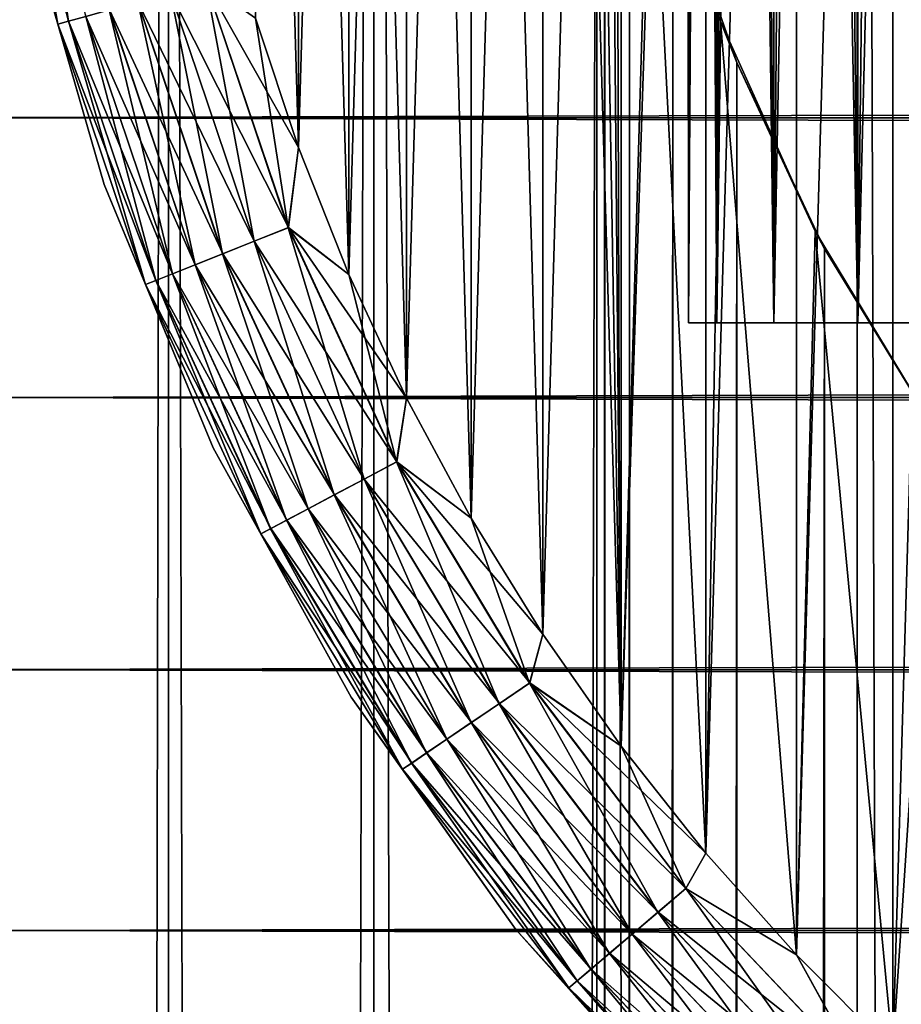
# Model space of a CAD drawing. Extents: x -265 to 265, y 0 to 427.
# Tile 95 of 256: x -262.7 to -258.19, y 391.51 to 396.55. Entities that reach past the tile are written whole.
import ezdxf

# ---------------------------------------------------------------- set-up
doc = ezdxf.new("R2010")
doc.units = 0
doc.header["$LTSCALE"] = 65.185185
for name, color, linetype in [('35', 7, 'CONTINUOUS'), ('36', 7, 'CONTINUOUS'), ('4', 7, 'CONTINUOUS'), ('41', 7, 'CONTINUOUS'), ('45', 7, 'CONTINUOUS'), ('46', 7, 'CONTINUOUS'), ('47', 7, 'CONTINUOUS'), ('51', 7, 'CONTINUOUS'), ('55', 7, 'CONTINUOUS'), ('64', 7, 'CONTINUOUS'), ('66', 7, 'CONTINUOUS')]:
    doc.layers.add(name, color=color, linetype=linetype)

msp = doc.modelspace()

# ---------------------------------------------------------------- linework, layer by layer
at = {"layer": '35', "color": 7, "linetype": 'CONTINUOUS'}
for points in [[(-262.8529, 1, 7.7333), (-261.9414, 1, 9.0776), (-262.8529, 419, 7.7333), (-262.8529, 1, 7.7333)], [(-262.8529, 419, 7.7333), (-261.9414, 1, 9.0776), (-261.9414, 419, 9.0776), (-262.8529, 419, 7.7333)], [(-261.9414, 1, 9.0776), (-260.8899, 1, 10.3155), (-261.9414, 419, 9.0776), (-261.9414, 1, 9.0776)], [(-261.9414, 419, 9.0776), (-260.8899, 1, 10.3155), (-260.8899, 419, 10.3155), (-261.9414, 419, 9.0776)], [(-260.8899, 1, 10.3155), (-259.7108, 1, 11.4324), (-260.8899, 419, 10.3155), (-260.8899, 1, 10.3155)], [(-260.8899, 419, 10.3155), (-259.7108, 1, 11.4324), (-259.7108, 419, 11.4324), (-260.8899, 419, 10.3155)], [(-259.7108, 1, 11.4324), (-258.4178, 1, 12.4153), (-259.7108, 419, 11.4324), (-259.7108, 1, 11.4324)], [(-259.7108, 419, 11.4324), (-258.4178, 1, 12.4153), (-258.4178, 419, 12.4153), (-259.7108, 419, 11.4324)], [(-258.4178, 1, 12.4153), (-257.0261, 1, 13.2527), (-258.4178, 419, 12.4153), (-258.4178, 1, 12.4153)], [(-258.4178, 419, 12.4153), (-257.0261, 1, 13.2527), (-257.0261, 419, 13.2527), (-258.4178, 419, 12.4153)]]:
    msp.add_3dface(points, dxfattribs=at)
at = {"layer": '36', "color": 7, "linetype": 'CONTINUOUS'}
for points in [[(-261.9414, 1, -9.0776), (-262.8529, 1, -7.7333), (-261.9414, 419, -9.0776), (-261.9414, 1, -9.0776)], [(-261.9414, 419, -9.0776), (-262.8529, 1, -7.7333), (-262.8529, 419, -7.7333), (-261.9414, 419, -9.0776)], [(-260.8899, 1, -10.3155), (-261.9414, 1, -9.0776), (-260.8899, 419, -10.3155), (-260.8899, 1, -10.3155)], [(-260.8899, 419, -10.3155), (-261.9414, 1, -9.0776), (-261.9414, 419, -9.0776), (-260.8899, 419, -10.3155)], [(-260.8899, 1, -10.3155), (-260.8899, 419, -10.3155), (-259.75, 400, -11.399), (-260.8899, 1, -10.3155)], [(-260.8899, 1, -10.3155), (-259.75, 400, -11.399), (-259.75, 20, -11.399), (-260.8899, 1, -10.3155)], [(-259.75, 400, -11.399), (-259.7088, 399.1048, -11.4341), (-259.75, 20, -11.399), (-259.75, 400, -11.399)], [(-259.75, 20, -11.399), (-259.7088, 399.1048, -11.4341), (-259.7088, 20.8952, -11.4341), (-259.75, 20, -11.399)], [(-259.7088, 399.1048, -11.4341), (-259.5822, 398.199, -11.5404), (-259.7088, 20.8952, -11.4341), (-259.7088, 399.1048, -11.4341)], [(-259.7088, 20.8952, -11.4341), (-259.5822, 398.199, -11.5404), (-259.5822, 21.801, -11.5404), (-259.7088, 20.8952, -11.4341)], [(-259.5822, 398.199, -11.5404), (-259.3614, 397.275, -11.7202), (-259.5822, 21.801, -11.5404), (-259.5822, 398.199, -11.5404)], [(-259.5822, 21.801, -11.5404), (-259.3614, 397.275, -11.7202), (-259.3615, 22.725, -11.7202), (-259.5822, 21.801, -11.5404)], [(-259.3614, 397.275, -11.7202), (-259.0334, 396.3312, -11.9749), (-259.3615, 22.725, -11.7202), (-259.3614, 397.275, -11.7202)], [(-259.3615, 22.725, -11.7202), (-259.0334, 396.3312, -11.9749), (-259.0334, 23.6687, -11.9749), (-259.3615, 22.725, -11.7202)], [(-259.0334, 396.3312, -11.9749), (-258.5849, 395.3781, -12.3004), (-259.0334, 23.6687, -11.9749), (-259.0334, 396.3312, -11.9749)], [(-259.0334, 23.6687, -11.9749), (-258.5849, 395.3781, -12.3004), (-258.5849, 24.6219, -12.3004), (-259.0334, 23.6687, -11.9749)], [(-258.5849, 395.3781, -12.3004), (-258.0097, 394.4406, -12.6824), (-258.5849, 24.6219, -12.3004), (-258.5849, 395.3781, -12.3004)], [(-258.5849, 24.6219, -12.3004), (-258.0097, 394.4406, -12.6824), (-258.0097, 25.5594, -12.6824), (-258.5849, 24.6219, -12.3004)]]:
    msp.add_3dface(points, dxfattribs=at)
at = {"layer": '4', "color": 7, "linetype": 'CONTINUOUS'}
for points in [[(263, 397.5, 40), (-263, 397.5, 40), (-263, 396.0488, 39.9155), (263, 397.5, 40)], [(-263, 397.5, 15), (263, 397.5, 15), (263, 396.0488, 15.0845), (-263, 397.5, 15)], [(-263, 396.0488, 15.0845), (-263, 397.5, 15), (263, 396.0488, 15.0845), (-263, 396.0488, 15.0845)], [(263, 397.5, 40), (-263, 396.0488, 39.9155), (263, 396.0488, 39.9155), (263, 397.5, 40)], [(-263, 394.6173, 15.3369), (-263, 396.0488, 15.0845), (263, 394.6173, 15.3369), (-263, 394.6173, 15.3369)], [(263, 394.6173, 15.3369), (-263, 396.0488, 15.0845), (263, 396.0488, 15.0845), (263, 394.6173, 15.3369)], [(-263, 396.0488, 39.9155), (-263, 394.6173, 39.6631), (263, 396.0488, 39.9155), (-263, 396.0488, 39.9155)], [(263, 396.0488, 39.9155), (-263, 394.6173, 39.6631), (263, 394.6173, 39.6631), (263, 396.0488, 39.9155)], [(-263, 393.2247, 15.7538), (-263, 394.6173, 15.3369), (263, 393.2247, 15.7538), (-263, 393.2247, 15.7538)], [(263, 393.2247, 15.7538), (-263, 394.6173, 15.3369), (263, 394.6173, 15.3369), (263, 393.2247, 15.7538)], [(-263, 394.6173, 39.6631), (-263, 393.2247, 39.2462), (263, 394.6173, 39.6631), (-263, 394.6173, 39.6631)], [(263, 394.6173, 39.6631), (-263, 393.2247, 39.2462), (263, 393.2247, 39.2462), (263, 394.6173, 39.6631)], [(-263, 391.89, 16.3296), (-263, 393.2247, 15.7538), (263, 391.89, 16.3296), (-263, 391.89, 16.3296)], [(263, 391.89, 16.3296), (-263, 393.2247, 15.7538), (263, 393.2247, 15.7538), (263, 391.89, 16.3296)], [(-263, 393.2247, 39.2462), (-263, 391.89, 38.6704), (263, 393.2247, 39.2462), (-263, 393.2247, 39.2462)], [(263, 393.2247, 39.2462), (-263, 391.89, 38.6704), (263, 391.89, 38.6704), (263, 393.2247, 39.2462)], [(-263, 390.6311, 17.0564), (-263, 391.89, 16.3296), (263, 390.6311, 17.0564), (-263, 390.6311, 17.0564)], [(263, 390.6311, 17.0564), (-263, 391.89, 16.3296), (263, 391.89, 16.3296), (263, 390.6311, 17.0564)], [(-263, 391.89, 38.6704), (-263, 390.6311, 37.9436), (263, 391.89, 38.6704), (-263, 391.89, 38.6704)], [(263, 391.89, 38.6704), (-263, 390.6311, 37.9436), (263, 390.6311, 37.9436), (263, 391.89, 38.6704)]]:
    msp.add_3dface(points, dxfattribs=at)
at = {"layer": '41', "color": 7, "linetype": 'CONTINUOUS'}
for points in [[(-259.1164, 396.5426, -25), (-259.3614, 397.275, -11.7202), (-259.4667, 397.6667, -25), (-259.1164, 396.5426, -25)], [(-259.0334, 396.3312, -11.9749), (-259.3614, 397.275, -11.7202), (-259.1164, 396.5426, -25), (-259.0334, 396.3312, -11.9749)], [(-258.6332, 395.4689, -25), (-259.0334, 396.3312, -11.9749), (-259.1164, 396.5426, -25), (-258.6332, 395.4689, -25)], [(-258.5849, 395.3781, -12.3004), (-259.0334, 396.3312, -11.9749), (-258.6332, 395.4689, -25), (-258.5849, 395.3781, -12.3004)], [(-258.0241, 394.4614, -25), (-258.5849, 395.3781, -12.3004), (-258.6332, 395.4689, -25), (-258.0241, 394.4614, -25)], [(-258.0097, 394.4406, -12.6824), (-258.5849, 395.3781, -12.3004), (-258.0241, 394.4614, -25), (-258.0097, 394.4406, -12.6824)]]:
    msp.add_3dface(points, dxfattribs=at)
at = {"layer": '45', "color": 7, "linetype": 'CONTINUOUS'}
for points in [[(-260.3923, 406, -25), (-260.0258, 393.4059, -25), (-260.0258, 406.5941, -25), (-260.3923, 406, -25)], [(-259.6255, 392.8341, -25), (-259.75, 400, -25), (-260.0258, 406.5941, -25), (-259.6255, 392.8341, -25)], [(-260.0258, 393.4059, -25), (-259.6255, 392.8341, -25), (-260.0258, 406.5941, -25), (-260.0258, 393.4059, -25)], [(-260.7236, 405.3856, -25), (-260.3923, 394, -25), (-260.3923, 406, -25), (-260.7236, 405.3856, -25)], [(-260.3923, 394, -25), (-260.0258, 393.4059, -25), (-260.3923, 406, -25), (-260.3923, 394, -25)], [(-261.0186, 404.753, -25), (-260.7236, 394.6144, -25), (-260.7236, 405.3856, -25), (-261.0186, 404.753, -25)], [(-260.7236, 394.6144, -25), (-260.3923, 394, -25), (-260.7236, 405.3856, -25), (-260.7236, 394.6144, -25)], [(-261.2763, 404.1043, -25), (-261.0186, 395.247, -25), (-261.0186, 404.753, -25), (-261.2763, 404.1043, -25)], [(-261.0186, 395.247, -25), (-260.7236, 394.6144, -25), (-261.0186, 404.753, -25), (-261.0186, 395.247, -25)], [(-261.4959, 403.4416, -25), (-261.2763, 395.8957, -25), (-261.2763, 404.1043, -25), (-261.4959, 403.4416, -25)], [(-261.2763, 395.8957, -25), (-261.0186, 395.247, -25), (-261.2763, 404.1043, -25), (-261.2763, 395.8957, -25)], [(-261.4959, 396.5584, -25), (-261.2763, 395.8957, -25), (-261.4959, 403.4416, -25), (-261.4959, 396.5584, -25)], [(-259.6789, 398.8248, -25), (-259.75, 400, -25), (-259.6255, 392.8341, -25), (-259.6789, 398.8248, -25)], [(-259.4667, 397.6667, -25), (-259.6789, 398.8248, -25), (-259.6255, 392.8341, -25), (-259.4667, 397.6667, -25)], [(-259.1925, 392.2865, -25), (-259.4667, 397.6667, -25), (-259.6255, 392.8341, -25), (-259.1925, 392.2865, -25)], [(-259.1164, 396.5426, -25), (-259.4667, 397.6667, -25), (-259.1925, 392.2865, -25), (-259.1164, 396.5426, -25)], [(-258.7285, 391.7651, -25), (-259.1164, 396.5426, -25), (-259.1925, 392.2865, -25), (-258.7285, 391.7651, -25)], [(-258.6332, 395.4689, -25), (-259.1164, 396.5426, -25), (-258.7285, 391.7651, -25), (-258.6332, 395.4689, -25)], [(-258.2349, 391.2715, -25), (-258.6332, 395.4689, -25), (-258.7285, 391.7651, -25), (-258.2349, 391.2715, -25)], [(-258.0241, 394.4614, -25), (-258.6332, 395.4689, -25), (-258.2349, 391.2715, -25), (-258.0241, 394.4614, -25)], [(-257.7134, 390.8074, -25), (-258.0241, 394.4614, -25), (-258.2349, 391.2715, -25), (-257.7134, 390.8074, -25)]]:
    msp.add_3dface(points, dxfattribs=at)
at = {"layer": '46', "color": 7, "linetype": 'CONTINUOUS'}
for points in [[(-258.2349, 408.7285, -75), (-257.7134, 409.1926, -75), (-258.2349, 391.2715, -75), (-258.2349, 408.7285, -75)], [(-258.2349, 391.2715, -75), (-257.7134, 409.1926, -75), (-257.7134, 390.8074, -75), (-258.2349, 391.2715, -75)], [(-258.7285, 408.2349, -75), (-258.2349, 408.7285, -75), (-258.7285, 391.7651, -75), (-258.7285, 408.2349, -75)], [(-258.7285, 391.7651, -75), (-258.2349, 408.7285, -75), (-258.2349, 391.2715, -75), (-258.7285, 391.7651, -75)], [(-259.1925, 407.7135, -75), (-258.7285, 408.2349, -75), (-259.1925, 392.2865, -75), (-259.1925, 407.7135, -75)], [(-259.1925, 392.2865, -75), (-258.7285, 408.2349, -75), (-258.7285, 391.7651, -75), (-259.1925, 392.2865, -75)], [(-259.6255, 407.1659, -75), (-259.1925, 407.7135, -75), (-259.6255, 392.8341, -75), (-259.6255, 407.1659, -75)], [(-259.6255, 392.8341, -75), (-259.1925, 407.7135, -75), (-259.1925, 392.2865, -75), (-259.6255, 392.8341, -75)], [(-260.0258, 406.5941, -75), (-259.6255, 407.1659, -75), (-260.0258, 393.4059, -75), (-260.0258, 406.5941, -75)], [(-260.0258, 393.4059, -75), (-259.6255, 407.1659, -75), (-259.6255, 392.8341, -75), (-260.0258, 393.4059, -75)], [(-260.3923, 406, -75), (-260.0258, 406.5941, -75), (-260.3923, 394, -75), (-260.3923, 406, -75)], [(-260.3923, 394, -75), (-260.0258, 406.5941, -75), (-260.0258, 393.4059, -75), (-260.3923, 394, -75)], [(-260.7236, 405.3856, -75), (-260.3923, 406, -75), (-260.7236, 394.6144, -75), (-260.7236, 405.3856, -75)], [(-260.7236, 394.6144, -75), (-260.3923, 406, -75), (-260.3923, 394, -75), (-260.7236, 394.6144, -75)], [(-261.0186, 404.753, -75), (-260.7236, 405.3856, -75), (-261.0186, 395.247, -75), (-261.0186, 404.753, -75)], [(-261.0186, 395.247, -75), (-260.7236, 405.3856, -75), (-260.7236, 394.6144, -75), (-261.0186, 395.247, -75)], [(-261.2763, 404.1043, -75), (-261.0186, 404.753, -75), (-261.2763, 395.8957, -75), (-261.2763, 404.1043, -75)], [(-261.2763, 395.8957, -75), (-261.0186, 404.753, -75), (-261.0186, 395.247, -75), (-261.2763, 395.8957, -75)], [(-261.4959, 396.5584, -75), (-261.2763, 404.1043, -75), (-261.2763, 395.8957, -75), (-261.4959, 396.5584, -75)]]:
    msp.add_3dface(points, dxfattribs=at)
at = {"layer": '47', "color": 7, "linetype": 'CONTINUOUS'}
for points in [[(-262.6741, 397.1072, -74), (-262.2705, 395.7064, -74), (-262.6741, 397.1072, -26), (-262.6741, 397.1072, -74)], [(-262.6741, 397.1072, -26), (-262.2705, 395.7064, -74), (-262.2705, 395.7064, -26), (-262.6741, 397.1072, -26)], [(-262.2705, 395.7064, -74), (-261.7126, 394.3595, -74), (-262.2705, 395.7064, -26), (-262.2705, 395.7064, -74)], [(-262.2705, 395.7064, -26), (-261.7126, 394.3595, -74), (-261.7126, 394.3595, -26), (-262.2705, 395.7064, -26)], [(-261.7126, 394.3595, -74), (-261.0074, 393.0836, -74), (-261.7126, 394.3595, -26), (-261.7126, 394.3595, -74)], [(-261.7126, 394.3595, -26), (-261.0074, 393.0836, -74), (-261.0074, 393.0836, -26), (-261.7126, 394.3595, -26)], [(-261.0074, 393.0836, -74), (-260.1638, 391.8946, -74), (-261.0074, 393.0836, -26), (-261.0074, 393.0836, -74)], [(-261.0074, 393.0836, -26), (-260.1638, 391.8946, -74), (-260.1638, 391.8946, -26), (-261.0074, 393.0836, -26)], [(-260.1638, 391.8946, -74), (-259.1924, 390.8076, -74), (-260.1638, 391.8946, -26), (-260.1638, 391.8946, -74)], [(-260.1638, 391.8946, -26), (-259.1924, 390.8076, -74), (-259.1924, 390.8076, -26), (-260.1638, 391.8946, -26)]]:
    msp.add_3dface(points, dxfattribs=at)
at = {"layer": '51', "color": 7, "linetype": 'CONTINUOUS'}
for points in [[(-262.7536, 397.9092, -74.3829), (-262.4527, 396.5425, -74.3829), (-262.8098, 397.8999, -74.1951), (-262.7536, 397.9092, -74.3829)], [(-262.6741, 397.1072, -74), (-262.8098, 397.8999, -74.1951), (-262.5076, 396.5273, -74.1951), (-262.6741, 397.1072, -74)], [(-262.8098, 397.8999, -74.1951), (-262.4527, 396.5425, -74.3829), (-262.5076, 396.5273, -74.1951), (-262.8098, 397.8999, -74.1951)], [(-262.7536, 397.9092, -74.3829), (-262.3636, 396.5673, -74.5559), (-262.4527, 396.5425, -74.3829), (-262.7536, 397.9092, -74.3829)], [(-262.2705, 395.7064, -74), (-262.6741, 397.1072, -74), (-262.5076, 396.5273, -74.1951), (-262.2705, 395.7064, -74)], [(-261.7495, 396.7378, -74.981), (-261.3279, 395.4866, -74.981), (-261.9305, 396.6875, -74.9243), (-261.7495, 396.7378, -74.981)], [(-261.4959, 396.5584, -75), (-261.2763, 395.8957, -75), (-261.7495, 396.7378, -74.981), (-261.4959, 396.5584, -75)], [(-261.7495, 396.7378, -74.981), (-261.2763, 395.8957, -75), (-261.3279, 395.4866, -74.981), (-261.7495, 396.7378, -74.981)], [(-261.9305, 396.6875, -74.9243), (-261.5024, 395.417, -74.9243), (-262.0973, 396.6412, -74.8319), (-261.9305, 396.6875, -74.9243)], [(-261.9305, 396.6875, -74.9243), (-261.3279, 395.4866, -74.981), (-261.5024, 395.417, -74.9243), (-261.9305, 396.6875, -74.9243)], [(-262.0973, 396.6412, -74.8319), (-261.6632, 395.3529, -74.8319), (-262.2435, 396.6006, -74.7075), (-262.0973, 396.6412, -74.8319)], [(-262.0973, 396.6412, -74.8319), (-261.5024, 395.417, -74.9243), (-261.6632, 395.3529, -74.8319), (-262.0973, 396.6412, -74.8319)], [(-262.2435, 396.6006, -74.7075), (-261.8042, 395.2968, -74.7075), (-262.3636, 396.5673, -74.5559), (-262.2435, 396.6006, -74.7075)], [(-262.2435, 396.6006, -74.7075), (-261.6632, 395.3529, -74.8319), (-261.8042, 395.2968, -74.7075), (-262.2435, 396.6006, -74.7075)], [(-262.4527, 396.5425, -74.3829), (-262.0059, 395.2164, -74.3829), (-262.5076, 396.5273, -74.1951), (-262.4527, 396.5425, -74.3829)], [(-262.2705, 395.7064, -74), (-262.5076, 396.5273, -74.1951), (-262.0588, 395.1953, -74.1951), (-262.2705, 395.7064, -74)], [(-262.5076, 396.5273, -74.1951), (-262.0059, 395.2164, -74.3829), (-262.0588, 395.1953, -74.1951), (-262.5076, 396.5273, -74.1951)], [(-262.3636, 396.5673, -74.5559), (-261.9199, 395.2507, -74.5559), (-262.4527, 396.5425, -74.3829), (-262.3636, 396.5673, -74.5559)], [(-262.4527, 396.5425, -74.3829), (-261.9199, 395.2507, -74.5559), (-262.0059, 395.2164, -74.3829), (-262.4527, 396.5425, -74.3829)], [(-262.3636, 396.5673, -74.5559), (-261.8042, 395.2968, -74.7075), (-261.9199, 395.2507, -74.5559), (-262.3636, 396.5673, -74.5559)], [(-261.2763, 395.8957, -75), (-261.0186, 395.247, -75), (-261.3279, 395.4866, -74.981), (-261.2763, 395.8957, -75)], [(-261.7126, 394.3595, -74), (-262.2705, 395.7064, -74), (-262.0588, 395.1953, -74.1951), (-261.7126, 394.3595, -74)], [(-261.3279, 395.4866, -74.981), (-260.7735, 394.2883, -74.981), (-261.5024, 395.417, -74.9243), (-261.3279, 395.4866, -74.981)], [(-261.0186, 395.247, -75), (-260.7236, 394.6144, -75), (-261.3279, 395.4866, -74.981), (-261.0186, 395.247, -75)], [(-261.3279, 395.4866, -74.981), (-260.7236, 394.6144, -75), (-260.7735, 394.2883, -74.981), (-261.3279, 395.4866, -74.981)], [(-261.5024, 395.417, -74.9243), (-260.9394, 394.2003, -74.9243), (-261.6632, 395.3529, -74.8319), (-261.5024, 395.417, -74.9243)], [(-261.5024, 395.417, -74.9243), (-260.7735, 394.2883, -74.981), (-260.9394, 394.2003, -74.9243), (-261.5024, 395.417, -74.9243)], [(-261.6632, 395.3529, -74.8319), (-261.0924, 394.1192, -74.8319), (-261.8042, 395.2968, -74.7075), (-261.6632, 395.3529, -74.8319)], [(-261.6632, 395.3529, -74.8319), (-260.9394, 394.2003, -74.9243), (-261.0924, 394.1192, -74.8319), (-261.6632, 395.3529, -74.8319)], [(-261.8042, 395.2968, -74.7075), (-261.2265, 394.0481, -74.7075), (-261.9199, 395.2507, -74.5559), (-261.8042, 395.2968, -74.7075)], [(-261.8042, 395.2968, -74.7075), (-261.0924, 394.1192, -74.8319), (-261.2265, 394.0481, -74.7075), (-261.8042, 395.2968, -74.7075)], [(-262.0059, 395.2164, -74.3829), (-261.4183, 393.9464, -74.3829), (-262.0588, 395.1953, -74.1951), (-262.0059, 395.2164, -74.3829)], [(-261.9199, 395.2507, -74.5559), (-261.3366, 393.9897, -74.5559), (-262.0059, 395.2164, -74.3829), (-261.9199, 395.2507, -74.5559)], [(-262.0059, 395.2164, -74.3829), (-261.3366, 393.9897, -74.5559), (-261.4183, 393.9464, -74.3829), (-262.0059, 395.2164, -74.3829)], [(-261.9199, 395.2507, -74.5559), (-261.2265, 394.0481, -74.7075), (-261.3366, 393.9897, -74.5559), (-261.9199, 395.2507, -74.5559)], [(-261.7126, 394.3595, -74), (-262.0588, 395.1953, -74.1951), (-261.4687, 393.9197, -74.1951), (-261.7126, 394.3595, -74)], [(-262.0588, 395.1953, -74.1951), (-261.4183, 393.9464, -74.3829), (-261.4687, 393.9197, -74.1951), (-262.0588, 395.1953, -74.1951)], [(-260.7236, 394.6144, -75), (-260.3923, 394, -75), (-260.7735, 394.2883, -74.981), (-260.7236, 394.6144, -75)], [(-261.0074, 393.0836, -74), (-261.7126, 394.3595, -74), (-261.4687, 393.9197, -74.1951), (-261.0074, 393.0836, -74)], [(-260.7735, 394.2883, -74.981), (-260.0928, 393.1569, -74.981), (-260.9394, 394.2003, -74.9243), (-260.7735, 394.2883, -74.981)], [(-260.3923, 394, -75), (-260.0258, 393.4059, -75), (-260.7735, 394.2883, -74.981), (-260.3923, 394, -75)], [(-260.7735, 394.2883, -74.981), (-260.0258, 393.4059, -75), (-260.0928, 393.1569, -74.981), (-260.7735, 394.2883, -74.981)], [(-260.9394, 394.2003, -74.9243), (-260.2483, 393.0515, -74.9243), (-261.0924, 394.1192, -74.8319), (-260.9394, 394.2003, -74.9243)], [(-260.9394, 394.2003, -74.9243), (-260.0928, 393.1569, -74.981), (-260.2483, 393.0515, -74.9243), (-260.9394, 394.2003, -74.9243)], [(-261.0924, 394.1192, -74.8319), (-260.3916, 392.9543, -74.8319), (-261.2265, 394.0481, -74.7075), (-261.0924, 394.1192, -74.8319)], [(-261.0924, 394.1192, -74.8319), (-260.2483, 393.0515, -74.9243), (-260.3916, 392.9543, -74.8319), (-261.0924, 394.1192, -74.8319)], [(-261.2265, 394.0481, -74.7075), (-260.5172, 392.8692, -74.7075), (-261.3366, 393.9897, -74.5559), (-261.2265, 394.0481, -74.7075)], [(-261.2265, 394.0481, -74.7075), (-260.3916, 392.9543, -74.8319), (-260.5172, 392.8692, -74.7075), (-261.2265, 394.0481, -74.7075)], [(-261.3366, 393.9897, -74.5559), (-260.6203, 392.7993, -74.5559), (-261.4183, 393.9464, -74.3829), (-261.3366, 393.9897, -74.5559)], [(-261.3366, 393.9897, -74.5559), (-260.5172, 392.8692, -74.7075), (-260.6203, 392.7993, -74.5559), (-261.3366, 393.9897, -74.5559)], [(-261.4183, 393.9464, -74.3829), (-260.6969, 392.7473, -74.3829), (-261.4687, 393.9197, -74.1951), (-261.4183, 393.9464, -74.3829)], [(-261.0074, 393.0836, -74), (-261.4687, 393.9197, -74.1951), (-260.7441, 392.7154, -74.1951), (-261.0074, 393.0836, -74)], [(-261.4687, 393.9197, -74.1951), (-260.6969, 392.7473, -74.3829), (-260.7441, 392.7154, -74.1951), (-261.4687, 393.9197, -74.1951)], [(-261.4183, 393.9464, -74.3829), (-260.6203, 392.7993, -74.5559), (-260.6969, 392.7473, -74.3829), (-261.4183, 393.9464, -74.3829)], [(-260.0258, 393.4059, -75), (-259.6255, 392.8341, -75), (-260.0928, 393.1569, -74.981), (-260.0258, 393.4059, -75)], [(-260.0928, 393.1569, -74.981), (-259.2938, 392.1058, -74.981), (-260.2483, 393.0515, -74.9243), (-260.0928, 393.1569, -74.981)], [(-259.6255, 392.8341, -75), (-259.1925, 392.2865, -75), (-260.0928, 393.1569, -74.981), (-259.6255, 392.8341, -75)], [(-260.0928, 393.1569, -74.981), (-259.1925, 392.2865, -75), (-259.2938, 392.1058, -74.981), (-260.0928, 393.1569, -74.981)], [(-260.1638, 391.8946, -74), (-261.0074, 393.0836, -74), (-260.7441, 392.7154, -74.1951), (-260.1638, 391.8946, -74)], [(-260.2483, 393.0515, -74.9243), (-259.4369, 391.9842, -74.9243), (-260.3916, 392.9543, -74.8319), (-260.2483, 393.0515, -74.9243)], [(-260.2483, 393.0515, -74.9243), (-259.2938, 392.1058, -74.981), (-259.4369, 391.9842, -74.9243), (-260.2483, 393.0515, -74.9243)], [(-260.3916, 392.9543, -74.8319), (-259.5689, 391.8721, -74.8319), (-260.5172, 392.8692, -74.7075), (-260.3916, 392.9543, -74.8319)], [(-260.3916, 392.9543, -74.8319), (-259.4369, 391.9842, -74.9243), (-259.5689, 391.8721, -74.8319), (-260.3916, 392.9543, -74.8319)], [(-260.5172, 392.8692, -74.7075), (-259.6846, 391.7739, -74.7075), (-260.6203, 392.7993, -74.5559), (-260.5172, 392.8692, -74.7075)], [(-260.5172, 392.8692, -74.7075), (-259.5689, 391.8721, -74.8319), (-259.6846, 391.7739, -74.7075), (-260.5172, 392.8692, -74.7075)], [(-260.6203, 392.7993, -74.5559), (-259.7795, 391.6932, -74.5559), (-260.6969, 392.7473, -74.3829), (-260.6203, 392.7993, -74.5559)], [(-260.6203, 392.7993, -74.5559), (-259.6846, 391.7739, -74.7075), (-259.7795, 391.6932, -74.5559), (-260.6203, 392.7993, -74.5559)], [(-260.6969, 392.7473, -74.3829), (-259.85, 391.6333, -74.3829), (-260.7441, 392.7154, -74.1951), (-260.6969, 392.7473, -74.3829)], [(-260.6969, 392.7473, -74.3829), (-259.7795, 391.6932, -74.5559), (-259.85, 391.6333, -74.3829), (-260.6969, 392.7473, -74.3829)], [(-260.1638, 391.8946, -74), (-260.7441, 392.7154, -74.1951), (-259.8935, 391.5964, -74.1951), (-260.1638, 391.8946, -74)], [(-260.7441, 392.7154, -74.1951), (-259.85, 391.6333, -74.3829), (-259.8935, 391.5964, -74.1951), (-260.7441, 392.7154, -74.1951)], [(-259.1925, 392.2865, -75), (-258.7285, 391.7651, -75), (-259.2938, 392.1058, -74.981), (-259.1925, 392.2865, -75)], [(-259.2938, 392.1058, -74.981), (-258.3858, 391.1473, -74.981), (-259.4369, 391.9842, -74.9243), (-259.2938, 392.1058, -74.981)], [(-259.2938, 392.1058, -74.981), (-258.7285, 391.7651, -75), (-258.3858, 391.1473, -74.981), (-259.2938, 392.1058, -74.981)], [(-259.4369, 391.9842, -74.9243), (-258.5149, 391.0109, -74.9243), (-259.5689, 391.8721, -74.8319), (-259.4369, 391.9842, -74.9243)], [(-259.4369, 391.9842, -74.9243), (-258.3858, 391.1473, -74.981), (-258.5149, 391.0109, -74.9243), (-259.4369, 391.9842, -74.9243)], [(-259.1924, 390.8076, -74), (-260.1638, 391.8946, -74), (-259.8935, 391.5964, -74.1951), (-259.1924, 390.8076, -74)], [(-259.5689, 391.8721, -74.8319), (-258.634, 390.8852, -74.8319), (-259.6846, 391.7739, -74.7075), (-259.5689, 391.8721, -74.8319)], [(-259.5689, 391.8721, -74.8319), (-258.5149, 391.0109, -74.9243), (-258.634, 390.8852, -74.8319), (-259.5689, 391.8721, -74.8319)], [(-259.6846, 391.7739, -74.7075), (-258.7384, 390.775, -74.7075), (-259.7795, 391.6932, -74.5559), (-259.6846, 391.7739, -74.7075)], [(-259.6846, 391.7739, -74.7075), (-258.634, 390.8852, -74.8319), (-258.7384, 390.775, -74.7075), (-259.6846, 391.7739, -74.7075)], [(-258.7285, 391.7651, -75), (-258.2349, 391.2715, -75), (-258.3858, 391.1473, -74.981), (-258.7285, 391.7651, -75)], [(-259.7795, 391.6932, -74.5559), (-258.824, 390.6846, -74.5559), (-259.85, 391.6333, -74.3829), (-259.7795, 391.6932, -74.5559)], [(-259.7795, 391.6932, -74.5559), (-258.7384, 390.775, -74.7075), (-258.824, 390.6846, -74.5559), (-259.7795, 391.6932, -74.5559)], [(-259.85, 391.6333, -74.3829), (-258.8877, 390.6174, -74.3829), (-259.8935, 391.5964, -74.1951), (-259.85, 391.6333, -74.3829)], [(-259.1924, 390.8076, -74), (-259.8935, 391.5964, -74.1951), (-258.9269, 390.576, -74.1951), (-259.1924, 390.8076, -74)], [(-259.8935, 391.5964, -74.1951), (-258.8877, 390.6174, -74.3829), (-258.9269, 390.576, -74.1951), (-259.8935, 391.5964, -74.1951)], [(-259.85, 391.6333, -74.3829), (-258.824, 390.6846, -74.5559), (-258.8877, 390.6174, -74.3829), (-259.85, 391.6333, -74.3829)]]:
    msp.add_3dface(points, dxfattribs=at)
at = {"layer": '55', "color": 7, "linetype": 'CONTINUOUS'}
for points in [[(-262.5079, 396.5272, -25.8061), (-262.754, 397.9091, -25.6182), (-262.81, 397.8999, -25.8061), (-262.5079, 396.5272, -25.8061)], [(-262.6741, 397.1072, -26), (-262.5079, 396.5272, -25.8061), (-262.81, 397.8999, -25.8061), (-262.6741, 397.1072, -26)], [(-262.4532, 396.5424, -25.6182), (-262.6629, 397.924, -25.4451), (-262.754, 397.9091, -25.6182), (-262.4532, 396.5424, -25.6182)], [(-262.4532, 396.5424, -25.6182), (-262.754, 397.9091, -25.6182), (-262.5079, 396.5272, -25.8061), (-262.4532, 396.5424, -25.6182)], [(-262.3642, 396.5671, -25.4451), (-262.6629, 397.924, -25.4451), (-262.4532, 396.5424, -25.6182), (-262.3642, 396.5671, -25.4451)], [(-262.6741, 397.1072, -26), (-262.2705, 395.7064, -26), (-262.5079, 396.5272, -25.8061), (-262.6741, 397.1072, -26)], [(-261.5034, 395.4166, -25.0762), (-261.7506, 396.7375, -25.0192), (-261.9315, 396.6872, -25.0762), (-261.5034, 395.4166, -25.0762)], [(-261.329, 395.4861, -25.0192), (-261.4959, 396.5584, -25), (-261.7506, 396.7375, -25.0192), (-261.329, 395.4861, -25.0192)], [(-261.329, 395.4861, -25.0192), (-261.7506, 396.7375, -25.0192), (-261.5034, 395.4166, -25.0762), (-261.329, 395.4861, -25.0192)], [(-261.6641, 395.3526, -25.1687), (-261.9315, 396.6872, -25.0762), (-262.0982, 396.6409, -25.1687), (-261.6641, 395.3526, -25.1687)], [(-261.5034, 395.4166, -25.0762), (-261.9315, 396.6872, -25.0762), (-261.6641, 395.3526, -25.1687), (-261.5034, 395.4166, -25.0762)], [(-261.805, 395.2965, -25.2933), (-262.0982, 396.6409, -25.1687), (-262.2443, 396.6004, -25.2933), (-261.805, 395.2965, -25.2933)], [(-261.6641, 395.3526, -25.1687), (-262.0982, 396.6409, -25.1687), (-261.805, 395.2965, -25.2933), (-261.6641, 395.3526, -25.1687)], [(-261.9205, 395.2504, -25.4451), (-262.2443, 396.6004, -25.2933), (-262.3642, 396.5671, -25.4451), (-261.9205, 395.2504, -25.4451)], [(-261.805, 395.2965, -25.2933), (-262.2443, 396.6004, -25.2933), (-261.9205, 395.2504, -25.4451), (-261.805, 395.2965, -25.2933)], [(-262.0591, 395.1952, -25.8061), (-262.4532, 396.5424, -25.6182), (-262.5079, 396.5272, -25.8061), (-262.0591, 395.1952, -25.8061)], [(-262.2705, 395.7064, -26), (-262.0591, 395.1952, -25.8061), (-262.5079, 396.5272, -25.8061), (-262.2705, 395.7064, -26)], [(-262.0063, 395.2162, -25.6182), (-262.3642, 396.5671, -25.4451), (-262.4532, 396.5424, -25.6182), (-262.0063, 395.2162, -25.6182)], [(-262.0063, 395.2162, -25.6182), (-262.4532, 396.5424, -25.6182), (-262.0591, 395.1952, -25.8061), (-262.0063, 395.2162, -25.6182)], [(-261.9205, 395.2504, -25.4451), (-262.3642, 396.5671, -25.4451), (-262.0063, 395.2162, -25.6182), (-261.9205, 395.2504, -25.4451)], [(-261.2763, 395.8957, -25), (-261.4959, 396.5584, -25), (-261.329, 395.4861, -25.0192), (-261.2763, 395.8957, -25)], [(-261.0186, 395.247, -25), (-261.2763, 395.8957, -25), (-261.329, 395.4861, -25.0192), (-261.0186, 395.247, -25)], [(-262.2705, 395.7064, -26), (-261.7126, 394.3595, -26), (-262.0591, 395.1952, -25.8061), (-262.2705, 395.7064, -26)], [(-260.9404, 394.1998, -25.0762), (-261.329, 395.4861, -25.0192), (-261.5034, 395.4166, -25.0762), (-260.9404, 394.1998, -25.0762)], [(-260.7745, 394.2877, -25.0192), (-261.0186, 395.247, -25), (-261.329, 395.4861, -25.0192), (-260.7745, 394.2877, -25.0192)], [(-260.7745, 394.2877, -25.0192), (-261.329, 395.4861, -25.0192), (-260.9404, 394.1998, -25.0762), (-260.7745, 394.2877, -25.0192)], [(-261.0933, 394.1187, -25.1687), (-261.5034, 395.4166, -25.0762), (-261.6641, 395.3526, -25.1687), (-261.0933, 394.1187, -25.1687)], [(-260.9404, 394.1998, -25.0762), (-261.5034, 395.4166, -25.0762), (-261.0933, 394.1187, -25.1687), (-260.9404, 394.1998, -25.0762)], [(-261.2272, 394.0477, -25.2933), (-261.6641, 395.3526, -25.1687), (-261.805, 395.2965, -25.2933), (-261.2272, 394.0477, -25.2933)], [(-261.0933, 394.1187, -25.1687), (-261.6641, 395.3526, -25.1687), (-261.2272, 394.0477, -25.2933), (-261.0933, 394.1187, -25.1687)], [(-261.3371, 393.9894, -25.4451), (-261.805, 395.2965, -25.2933), (-261.9205, 395.2504, -25.4451), (-261.3371, 393.9894, -25.4451)], [(-261.2272, 394.0477, -25.2933), (-261.805, 395.2965, -25.2933), (-261.3371, 393.9894, -25.4451), (-261.2272, 394.0477, -25.2933)], [(-261.4689, 393.9196, -25.8061), (-262.0063, 395.2162, -25.6182), (-262.0591, 395.1952, -25.8061), (-261.4689, 393.9196, -25.8061)], [(-261.4187, 393.9462, -25.6182), (-261.9205, 395.2504, -25.4451), (-262.0063, 395.2162, -25.6182), (-261.4187, 393.9462, -25.6182)], [(-261.4187, 393.9462, -25.6182), (-262.0063, 395.2162, -25.6182), (-261.4689, 393.9196, -25.8061), (-261.4187, 393.9462, -25.6182)], [(-261.3371, 393.9894, -25.4451), (-261.9205, 395.2504, -25.4451), (-261.4187, 393.9462, -25.6182), (-261.3371, 393.9894, -25.4451)], [(-260.7236, 394.6144, -25), (-261.0186, 395.247, -25), (-260.7745, 394.2877, -25.0192), (-260.7236, 394.6144, -25)], [(-261.7126, 394.3595, -26), (-261.4689, 393.9196, -25.8061), (-262.0591, 395.1952, -25.8061), (-261.7126, 394.3595, -26)], [(-260.3923, 394, -25), (-260.7236, 394.6144, -25), (-260.7745, 394.2877, -25.0192), (-260.3923, 394, -25)], [(-261.7126, 394.3595, -26), (-261.0074, 393.0836, -26), (-261.4689, 393.9196, -25.8061), (-261.7126, 394.3595, -26)], [(-260.2492, 393.0509, -25.0762), (-260.7745, 394.2877, -25.0192), (-260.9404, 394.1998, -25.0762), (-260.2492, 393.0509, -25.0762)], [(-260.0937, 393.1563, -25.0192), (-260.3923, 394, -25), (-260.7745, 394.2877, -25.0192), (-260.0937, 393.1563, -25.0192)], [(-260.0937, 393.1563, -25.0192), (-260.7745, 394.2877, -25.0192), (-260.2492, 393.0509, -25.0762), (-260.0937, 393.1563, -25.0192)], [(-260.3924, 392.9538, -25.1687), (-260.9404, 394.1998, -25.0762), (-261.0933, 394.1187, -25.1687), (-260.3924, 392.9538, -25.1687)], [(-260.2492, 393.0509, -25.0762), (-260.9404, 394.1998, -25.0762), (-260.3924, 392.9538, -25.1687), (-260.2492, 393.0509, -25.0762)], [(-260.5179, 392.8687, -25.2933), (-261.0933, 394.1187, -25.1687), (-261.2272, 394.0477, -25.2933), (-260.5179, 392.8687, -25.2933)], [(-260.3924, 392.9538, -25.1687), (-261.0933, 394.1187, -25.1687), (-260.5179, 392.8687, -25.2933), (-260.3924, 392.9538, -25.1687)], [(-260.6208, 392.7989, -25.4451), (-261.2272, 394.0477, -25.2933), (-261.3371, 393.9894, -25.4451), (-260.6208, 392.7989, -25.4451)], [(-260.5179, 392.8687, -25.2933), (-261.2272, 394.0477, -25.2933), (-260.6208, 392.7989, -25.4451), (-260.5179, 392.8687, -25.2933)], [(-260.6973, 392.7471, -25.6182), (-261.3371, 393.9894, -25.4451), (-261.4187, 393.9462, -25.6182), (-260.6973, 392.7471, -25.6182)], [(-260.6208, 392.7989, -25.4451), (-261.3371, 393.9894, -25.4451), (-260.6973, 392.7471, -25.6182), (-260.6208, 392.7989, -25.4451)], [(-260.0258, 393.4059, -25), (-260.3923, 394, -25), (-260.0937, 393.1563, -25.0192), (-260.0258, 393.4059, -25)], [(-260.7442, 392.7152, -25.8061), (-261.4187, 393.9462, -25.6182), (-261.4689, 393.9196, -25.8061), (-260.7442, 392.7152, -25.8061)], [(-261.0074, 393.0836, -26), (-260.7442, 392.7152, -25.8061), (-261.4689, 393.9196, -25.8061), (-261.0074, 393.0836, -26)], [(-260.6973, 392.7471, -25.6182), (-261.4187, 393.9462, -25.6182), (-260.7442, 392.7152, -25.8061), (-260.6973, 392.7471, -25.6182)], [(-259.6255, 392.8341, -25), (-260.0258, 393.4059, -25), (-260.0937, 393.1563, -25.0192), (-259.6255, 392.8341, -25)], [(-259.4377, 391.9835, -25.0762), (-260.0937, 393.1563, -25.0192), (-260.2492, 393.0509, -25.0762), (-259.4377, 391.9835, -25.0762)], [(-259.2946, 392.1051, -25.0192), (-259.6255, 392.8341, -25), (-260.0937, 393.1563, -25.0192), (-259.2946, 392.1051, -25.0192)], [(-259.2946, 392.1051, -25.0192), (-260.0937, 393.1563, -25.0192), (-259.4377, 391.9835, -25.0762), (-259.2946, 392.1051, -25.0192)], [(-261.0074, 393.0836, -26), (-260.1638, 391.8946, -26), (-260.7442, 392.7152, -25.8061), (-261.0074, 393.0836, -26)], [(-259.5696, 391.8715, -25.1687), (-260.2492, 393.0509, -25.0762), (-260.3924, 392.9538, -25.1687), (-259.5696, 391.8715, -25.1687)], [(-259.4377, 391.9835, -25.0762), (-260.2492, 393.0509, -25.0762), (-259.5696, 391.8715, -25.1687), (-259.4377, 391.9835, -25.0762)], [(-259.6852, 391.7733, -25.2933), (-260.3924, 392.9538, -25.1687), (-260.5179, 392.8687, -25.2933), (-259.6852, 391.7733, -25.2933)], [(-259.5696, 391.8715, -25.1687), (-260.3924, 392.9538, -25.1687), (-259.6852, 391.7733, -25.2933), (-259.5696, 391.8715, -25.1687)], [(-259.78, 391.6928, -25.4451), (-260.5179, 392.8687, -25.2933), (-260.6208, 392.7989, -25.4451), (-259.78, 391.6928, -25.4451)], [(-259.6852, 391.7733, -25.2933), (-260.5179, 392.8687, -25.2933), (-259.78, 391.6928, -25.4451), (-259.6852, 391.7733, -25.2933)], [(-259.8504, 391.633, -25.6182), (-260.6208, 392.7989, -25.4451), (-260.6973, 392.7471, -25.6182), (-259.8504, 391.633, -25.6182)], [(-259.78, 391.6928, -25.4451), (-260.6208, 392.7989, -25.4451), (-259.8504, 391.633, -25.6182), (-259.78, 391.6928, -25.4451)], [(-259.1925, 392.2865, -25), (-259.6255, 392.8341, -25), (-259.2946, 392.1051, -25.0192), (-259.1925, 392.2865, -25)], [(-259.8936, 391.5963, -25.8061), (-260.6973, 392.7471, -25.6182), (-260.7442, 392.7152, -25.8061), (-259.8936, 391.5963, -25.8061)], [(-259.8504, 391.633, -25.6182), (-260.6973, 392.7471, -25.6182), (-259.8936, 391.5963, -25.8061), (-259.8504, 391.633, -25.6182)], [(-260.1638, 391.8946, -26), (-259.8936, 391.5963, -25.8061), (-260.7442, 392.7152, -25.8061), (-260.1638, 391.8946, -26)], [(-258.7285, 391.7651, -25), (-259.1925, 392.2865, -25), (-259.2946, 392.1051, -25.0192), (-258.7285, 391.7651, -25)], [(-258.5157, 391.0101, -25.0762), (-259.2946, 392.1051, -25.0192), (-259.4377, 391.9835, -25.0762), (-258.5157, 391.0101, -25.0762)], [(-258.3866, 391.1464, -25.0192), (-258.7285, 391.7651, -25), (-259.2946, 392.1051, -25.0192), (-258.3866, 391.1464, -25.0192)], [(-258.3866, 391.1464, -25.0192), (-259.2946, 392.1051, -25.0192), (-258.5157, 391.0101, -25.0762), (-258.3866, 391.1464, -25.0192)], [(-258.6347, 390.8845, -25.1687), (-259.4377, 391.9835, -25.0762), (-259.5696, 391.8715, -25.1687), (-258.6347, 390.8845, -25.1687)], [(-258.5157, 391.0101, -25.0762), (-259.4377, 391.9835, -25.0762), (-258.6347, 390.8845, -25.1687), (-258.5157, 391.0101, -25.0762)], [(-260.1638, 391.8946, -26), (-259.1924, 390.8076, -26), (-259.8936, 391.5963, -25.8061), (-260.1638, 391.8946, -26)], [(-258.739, 390.7744, -25.2933), (-259.5696, 391.8715, -25.1687), (-259.6852, 391.7733, -25.2933), (-258.739, 390.7744, -25.2933)], [(-258.6347, 390.8845, -25.1687), (-259.5696, 391.8715, -25.1687), (-258.739, 390.7744, -25.2933), (-258.6347, 390.8845, -25.1687)], [(-258.8245, 390.6841, -25.4451), (-259.6852, 391.7733, -25.2933), (-259.78, 391.6928, -25.4451), (-258.8245, 390.6841, -25.4451)], [(-258.739, 390.7744, -25.2933), (-259.6852, 391.7733, -25.2933), (-258.8245, 390.6841, -25.4451), (-258.739, 390.7744, -25.2933)], [(-258.2349, 391.2715, -25), (-258.7285, 391.7651, -25), (-258.3866, 391.1464, -25.0192), (-258.2349, 391.2715, -25)], [(-258.888, 390.617, -25.6182), (-259.78, 391.6928, -25.4451), (-259.8504, 391.633, -25.6182), (-258.888, 390.617, -25.6182)], [(-258.8245, 390.6841, -25.4451), (-259.78, 391.6928, -25.4451), (-258.888, 390.617, -25.6182), (-258.8245, 390.6841, -25.4451)], [(-258.927, 390.5758, -25.8061), (-259.8504, 391.633, -25.6182), (-259.8936, 391.5963, -25.8061), (-258.927, 390.5758, -25.8061)], [(-259.1924, 390.8076, -26), (-258.927, 390.5758, -25.8061), (-259.8936, 391.5963, -25.8061), (-259.1924, 390.8076, -26)], [(-258.888, 390.617, -25.6182), (-259.8504, 391.633, -25.6182), (-258.927, 390.5758, -25.8061), (-258.888, 390.617, -25.6182)]]:
    msp.add_3dface(points, dxfattribs=at)
at = {"layer": '64', "color": 7, "linetype": 'CONTINUOUS'}
for points in [[(-259.2816, 395, 0.584), (-259.1353, 395, 1.7426), (-259.2816, 395, -0.584), (-259.2816, 395, 0.584)], [(-259.2816, 395, -0.584), (-259.1353, 395, 1.7426), (-259.1353, 395, -1.7426), (-259.2816, 395, -0.584)], [(-259.1353, 395, 1.7426), (-258.8448, 395, 2.8739), (-259.1353, 395, -1.7426), (-259.1353, 395, 1.7426)], [(-259.1353, 395, -1.7426), (-258.8448, 395, 2.8739), (-258.8448, 395, -2.8739), (-259.1353, 395, -1.7426)], [(-258.8448, 395, 2.8739), (-258.4149, 395, 3.9597), (-258.8448, 395, -2.8739), (-258.8448, 395, 2.8739)], [(-258.8448, 395, -2.8739), (-258.4149, 395, 3.9597), (-258.4149, 395, -3.9597), (-258.8448, 395, -2.8739)], [(-258.4149, 395, 3.9597), (-257.8522, 395, 4.9832), (-258.4149, 395, -3.9597), (-258.4149, 395, 3.9597)], [(-258.4149, 395, -3.9597), (-257.8522, 395, 4.9832), (-257.8522, 395, -4.9832), (-258.4149, 395, -3.9597)]]:
    msp.add_3dface(points, dxfattribs=at)
at = {"layer": '66', "color": 7, "linetype": 'CONTINUOUS'}
for points in [[(-259.2816, 418, 0.584), (-259.2816, 395, -0.584), (-259.3, 418), (-259.2816, 418, 0.584)], [(-259.3, 418), (-259.2816, 395, -0.584), (-259.2816, 418, -0.584), (-259.3, 418)], [(-259.1353, 395, 1.7426), (-259.2816, 395, 0.584), (-259.1353, 418, 1.7426), (-259.1353, 395, 1.7426)], [(-259.2816, 395, 0.584), (-259.2816, 395, -0.584), (-259.2816, 418, 0.584), (-259.2816, 395, 0.584)], [(-259.1353, 418, 1.7426), (-259.2816, 395, 0.584), (-259.2267, 418, 1.1656), (-259.1353, 418, 1.7426)], [(-259.2267, 418, 1.1656), (-259.2816, 395, 0.584), (-259.2816, 418, 0.584), (-259.2267, 418, 1.1656)], [(-259.2816, 395, -0.584), (-259.1353, 395, -1.7426), (-259.2816, 418, -0.584), (-259.2816, 395, -0.584)], [(-259.2816, 418, -0.584), (-259.1353, 395, -1.7426), (-259.2267, 418, -1.1656), (-259.2816, 418, -0.584)], [(-259.2267, 418, -1.1656), (-259.1353, 395, -1.7426), (-259.1353, 418, -1.7426), (-259.2267, 418, -1.1656)], [(-258.8448, 395, 2.8739), (-259.1353, 395, 1.7426), (-258.8448, 418, 2.8739), (-258.8448, 395, 2.8739)], [(-258.8448, 418, 2.8739), (-259.1353, 395, 1.7426), (-259.0078, 418, 2.3128), (-258.8448, 418, 2.8739)], [(-259.0078, 418, 2.3128), (-259.1353, 395, 1.7426), (-259.1353, 418, 1.7426), (-259.0078, 418, 2.3128)], [(-259.1353, 395, -1.7426), (-258.8448, 395, -2.8739), (-259.1353, 418, -1.7426), (-259.1353, 395, -1.7426)], [(-259.1353, 418, -1.7426), (-258.8448, 395, -2.8739), (-259.0078, 418, -2.3128), (-259.1353, 418, -1.7426)], [(-259.0078, 418, -2.3128), (-258.8448, 395, -2.8739), (-258.8448, 418, -2.8739), (-259.0078, 418, -2.3128)], [(-258.4149, 395, 3.9597), (-258.8448, 395, 2.8739), (-258.4149, 418, 3.9597), (-258.4149, 395, 3.9597)], [(-258.4149, 418, 3.9597), (-258.8448, 395, 2.8739), (-258.6469, 418, 3.4236), (-258.4149, 418, 3.9597)], [(-258.6469, 418, 3.4236), (-258.8448, 395, 2.8739), (-258.8448, 418, 2.8739), (-258.6469, 418, 3.4236)], [(-258.8448, 395, -2.8739), (-258.4149, 395, -3.9597), (-258.8448, 418, -2.8739), (-258.8448, 395, -2.8739)], [(-258.8448, 418, -2.8739), (-258.4149, 395, -3.9597), (-258.6469, 418, -3.4236), (-258.8448, 418, -2.8739)], [(-258.6469, 418, -3.4236), (-258.4149, 395, -3.9597), (-258.4149, 418, -3.9597), (-258.6469, 418, -3.4236)], [(-257.8522, 395, 4.9832), (-258.4149, 395, 3.9597), (-257.8522, 418, 4.9832), (-257.8522, 395, 4.9832)], [(-257.8522, 418, 4.9832), (-258.4149, 395, 3.9597), (-258.1497, 418, 4.4803), (-257.8522, 418, 4.9832)], [(-258.1497, 418, 4.4803), (-258.4149, 395, 3.9597), (-258.4149, 418, 3.9597), (-258.1497, 418, 4.4803)], [(-258.4149, 395, -3.9597), (-257.8522, 395, -4.9832), (-258.4149, 418, -3.9597), (-258.4149, 395, -3.9597)], [(-258.4149, 418, -3.9597), (-257.8522, 395, -4.9832), (-258.1497, 418, -4.4803), (-258.4149, 418, -3.9597)]]:
    msp.add_3dface(points, dxfattribs=at)

doc.saveas('drawing.dxf')
